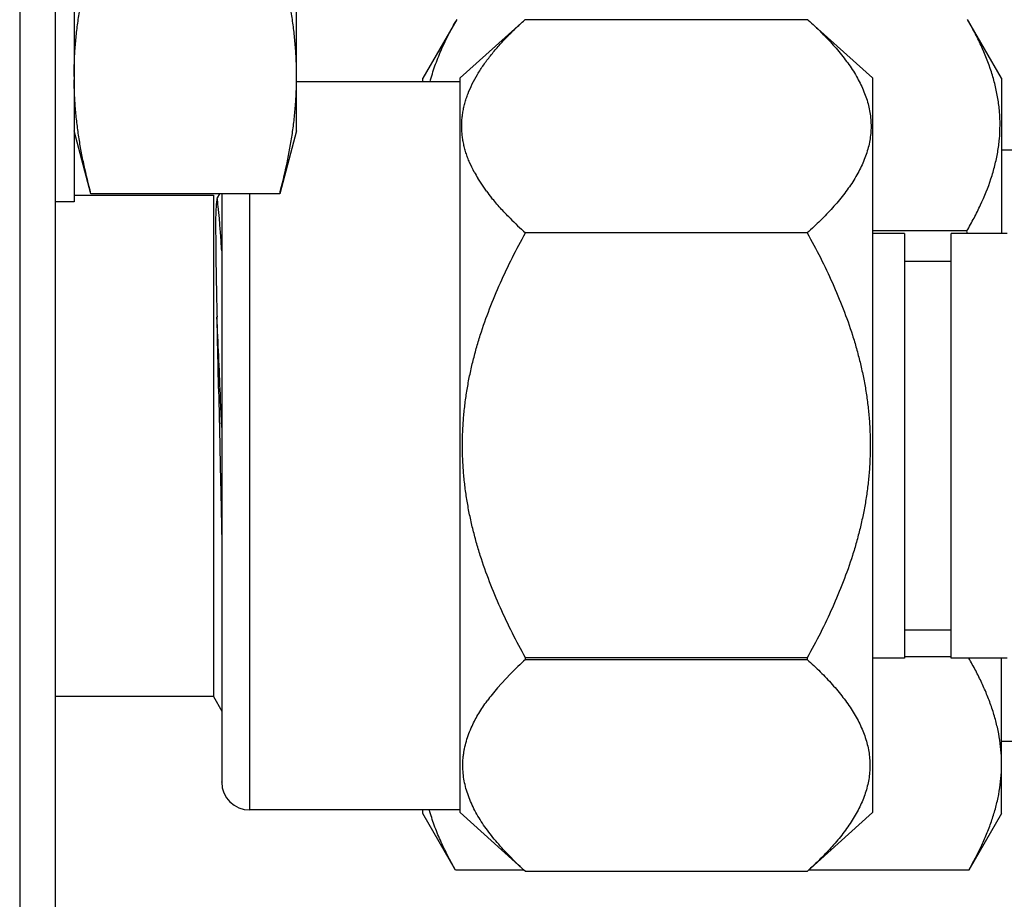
# Model space of a CAD drawing. Header units: inches. Extents: x 0 to 22, y 0 to 17.
# Tile 31 of 59: x 11.908 to 12.22, y 11.692 to 11.971. Entities that reach past the tile are written whole.
import ezdxf

# ---------------------------------------------------------------- set-up
doc = ezdxf.new("R2010")
doc.units = ezdxf.units.IN
doc.header["$LTSCALE"] = 1.21
doc.header["$MEASUREMENT"] = 0
doc.layers.get('0').update_dxf_attribs({"linetype": 'CONTINUOUS'})

msp = doc.modelspace()

# ---------------------------------------------------------------- linework, layer by layer
at = {"color": 7, "linetype": 'CONTINUOUS'}
for p, q in [((11.9076618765, 14.2971363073), (11.9076618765, 10.9648863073)), ((11.9189118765, 14.2896363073), (11.9189118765, 11.1952038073)), ((11.9249118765, 12.2166273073), (11.9249118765, 11.9136273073)), ((11.9954118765, 11.9361272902), (11.9954118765, 12.1941273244)), ((12.0462019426, 11.9714244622), (12.0354512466, 11.9528037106)), ((12.0472888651, 11.9529014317), (12.0676771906, 11.971273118)), ((12.067676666, 11.9712724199), (12.0677558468, 11.9713439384)), ((12.1574813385, 11.971343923), (12.0677558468, 11.9713439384)), ((12.1574813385, 11.971343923), (12.1575606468, 11.971272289)), ((12.177948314, 11.9529014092), (12.1575601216, 11.9712729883)), ((12.2188262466, 11.9528037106), (12.2080755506, 11.9714244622)), ((12.0354512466, 11.9517103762), (12.0354512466, 11.9528036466)), ((12.0472888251, 11.7199784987), (12.0472888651, 11.9529014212)), ((12.177948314, 11.9529013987), (12.1779482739, 11.7199784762)), ((12.2188262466, 11.9528036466), (12.2188262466, 11.9035804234)), ((12.0472888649, 11.9517103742), (11.9954118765, 11.9517103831)), ((11.9302591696, 11.9161709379), (11.9249118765, 11.9361273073)), ((11.9954118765, 11.9361273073), (11.9900645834, 11.9161709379)), ((12.2930762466, 11.9300162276), (12.2188262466, 11.9300162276)), ((12.0556011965, 11.9170212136), (12.0528688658, 11.9210833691)), ((11.9249118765, 11.9157662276), (11.9690762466, 11.9157662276)), ((11.9900645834, 11.9161709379), (11.9302591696, 11.9161709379)), ((11.9690762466, 11.9157662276), (11.9690762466, 11.7567662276)), ((11.9709366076, 11.9161709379), (11.9702052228, 11.9149472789)), ((11.9716982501, 11.9161709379), (11.9716982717, 11.7297639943)), ((11.9249118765, 11.9136273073), (11.9189118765, 11.9136273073)), ((12.1572789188, 11.9037852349), (12.0679580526, 11.9037852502)), ((12.2078461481, 11.9044014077), (12.1779482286, 11.9044014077)), ((12.1881353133, 11.9035804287), (12.1779483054, 11.9035804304)), ((12.1881353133, 11.9035804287), (12.1881352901, 11.7689347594)), ((12.2028990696, 11.7689347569), (12.2028990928, 11.9035804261)), ((12.2206156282, 11.9035804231), (12.2028990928, 11.9035804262)), ((12.2080817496, 11.9035858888), (12.2078461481, 11.9044014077)), ((12.2028990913, 11.8947221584), (12.1881353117, 11.894722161)), ((11.9707005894, 11.8544448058), (11.9707727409, 11.8508950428)), ((11.9713381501, 11.8507698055), (11.9712627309, 11.8525880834)), ((11.9707727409, 11.8508950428), (11.9710630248, 11.8363650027)), ((11.9716972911, 11.8420342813), (11.9713381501, 11.8507698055)), ((11.9710630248, 11.8363650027), (11.9711956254, 11.8297490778)), ((11.9711956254, 11.8297490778), (11.9713651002, 11.8214356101)), ((11.9713651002, 11.8214356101), (11.9716983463, 11.8053867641)), ((12.2028990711, 11.7777930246), (12.1881352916, 11.7777930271)), ((12.1572788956, 11.7690642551), (12.0679580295, 11.7690642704)), ((12.0679580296, 11.768516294), (12.0679580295, 11.7690642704)), ((12.0679580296, 11.768516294), (12.1572788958, 11.7685162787)), ((12.1572788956, 11.7690642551), (12.1572788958, 11.7685162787)), ((12.1881352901, 11.7689347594), (12.1779482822, 11.7689347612)), ((12.2028990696, 11.7694014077), (12.1881352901, 11.7694014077)), ((12.2206156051, 11.7689347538), (12.2028990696, 11.7689347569)), ((12.2188262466, 11.7197297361), (12.2188262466, 11.7689347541)), ((12.059128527, 11.759559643), (12.0631518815, 11.7639178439)), ((11.9690762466, 11.7567662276), (11.9189118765, 11.7567662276)), ((11.9690762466, 11.7567662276), (11.9717766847, 11.7520889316)), ((12.2930762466, 11.7425162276), (12.2188262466, 11.7425162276)), ((11.9716982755, 11.7296631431), (11.9716982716, 11.7297698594)), ((11.9716982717, 11.7297639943), (11.9716982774, 11.7296895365)), ((12.0472888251, 11.7208048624), (11.9805565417, 11.7208048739)), ((12.0354512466, 11.7197297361), (12.0354512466, 11.7208048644)), ((12.0458352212, 11.701743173), (12.0354512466, 11.7197287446)), ((12.0472888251, 11.719978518), (12.0679581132, 11.7013536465)), ((12.1779482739, 11.7199784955), (12.1572789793, 11.7013536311)), ((12.2188262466, 11.7197287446), (12.208442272, 11.701743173)), ((12.0675258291, 11.701743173), (12.0458352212, 11.701743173)), ((12.157278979, 11.7013542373), (12.0679581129, 11.7013542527)), ((12.208442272, 11.701743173), (12.1577112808, 11.701743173))]:
    msp.add_line(p, q, dxfattribs=at)
at = {"color": 9, "linetype": 'CONTINUOUS'}
msp.add_line((11.9805565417, 11.7208048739), (11.9805565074, 11.9161709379), dxfattribs=at)
at = {"color": 7, "linetype": 'CONTINUOUS'}
for centre, radius, start, end in [((12.0913921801, 11.9444128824), 0.0450367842, 208.2793461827, 211.1988735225), ((12.1079232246, 11.9557228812), 0.065080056, 216.4896699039, 218.8022759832), ((12.14705263, 11.9920049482), 0.1184845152, 224.861615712, 228.1215915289), ((6.4871921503, 11.625959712), 5.4887512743, 2.3663928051, 2.6226803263), ((6.7425142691, 11.7506215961), 5.2292170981, 1.137650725, 1.3861592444), ((12.1459818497, 11.6821575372), 0.1163853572, 132.0973318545, 135.3723563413), ((12.1133811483, 11.7128328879), 0.071601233, 139.2623025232, 141.4510229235), ((12.1065687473, 11.7182258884), 0.0629125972, 141.4258503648, 143.7936749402), ((11.9805565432, 11.7296631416), 0.0088582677, 179.9999901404, 269.9999901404)]:
    msp.add_arc(centre, radius, start, end, dxfattribs=at)
for points, knots in [([(11.9249118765, 11.9534100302), (11.9249118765, 11.9549670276), (11.9249724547, 11.9580830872), (11.9252434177, 11.9627540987), (11.9256898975, 11.9674214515), (11.9263046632, 11.9720835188), (11.9270784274, 11.9767392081), (11.928310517, 11.9829506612), (11.9294361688, 11.9875776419), (11.9302591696, 11.9906491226)], [0, 0, 0, 0, 0.1238039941, 0.2477455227, 0.3719526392, 0.4965358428, 0.6215829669, 0.7471570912, 1, 1, 1, 1]), ([(11.9954118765, 11.9534100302), (11.9954118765, 11.9549670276), (11.9953512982, 11.9580830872), (11.9950803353, 11.9627540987), (11.9946338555, 11.9674214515), (11.9940190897, 11.9720835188), (11.9932453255, 11.9767392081), (11.9920132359, 11.9829506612), (11.9908875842, 11.9875776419), (11.9900645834, 11.9906491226)], [0, 0, 0, 0, 0.1238039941, 0.2477455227, 0.3719526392, 0.4965358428, 0.6215829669, 0.7471570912, 1, 1, 1, 1]), ([(12.0377296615, 11.9517178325), (12.0381744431, 11.9533989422), (12.0392206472, 11.9567566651), (12.0411884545, 11.9617065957), (12.0435232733, 11.9666136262), (12.0452783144, 11.9698246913), (12.0462019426, 11.9714244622)], [0, 0, 0, 0, 0.2425378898, 0.4898709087, 0.7423567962, 1, 1, 1, 1]), ([(12.0517306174, 11.9230757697), (12.0511963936, 11.9240705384), (12.0504595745, 11.9255853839), (12.0496280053, 11.9276519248), (12.0490922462, 11.9291990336), (12.0486427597, 11.9307532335), (12.0482818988, 11.9323134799), (12.0480116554, 11.9338785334), (12.047833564, 11.9354470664), (12.0477486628, 11.9370176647), (12.0477574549, 11.9385888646), (12.0478598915, 11.9401591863), (12.0480553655, 11.9417271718), (12.0483427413, 11.9432914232), (12.0487203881, 11.94485062), (12.0491862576, 11.9464035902), (12.0499267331, 11.9484783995), (12.0510657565, 11.9510541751), (12.0527294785, 11.9540818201), (12.0546725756, 11.9570650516), (12.056867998, 11.9600023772), (12.0592898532, 11.9628938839), (12.0619139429, 11.9657404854), (12.064718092, 11.9685437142), (12.0666743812, 11.9703664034), (12.067676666, 11.9712724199)], [0, 0, 0, 0, 0.0610551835, 0.0909324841, 0.1204147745, 0.149545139, 0.1783750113, 0.2069635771, 0.2353766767, 0.2636852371, 0.2919633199, 0.320285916, 0.3487266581, 0.3773556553, 0.406237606, 0.4354303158, 0.4649836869, 0.5253139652, 0.5874797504, 0.6515923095, 0.7176672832, 0.7856521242, 0.8554509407, 0.9269436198, 1, 1, 1, 1]), ([(12.1575606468, 11.971272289), (12.1582733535, 11.9706280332), (12.1596745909, 11.9693337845), (12.1617134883, 11.9673580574), (12.163667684, 11.9653610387), (12.1655297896, 11.963342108), (12.1672918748, 11.9613007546), (12.1689454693, 11.9592366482), (12.1704816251, 11.9571496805), (12.1718910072, 11.9550400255), (12.1731640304, 11.9529082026), (12.1742910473, 11.9507551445), (12.1752625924, 11.948582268), (12.1760696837, 11.9463915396), (12.1767041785, 11.9441855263), (12.1771591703, 11.9419674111), (12.1774293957, 11.9397409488), (12.1775115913, 11.9375103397), (12.177404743, 11.9352800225), (12.1771101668, 11.9330544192), (12.1766314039, 11.9308376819), (12.1759739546, 11.9286334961), (12.1751449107, 11.9264449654), (12.1741525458, 11.9242745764), (12.1730059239, 11.9221242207), (12.1717145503, 11.9199952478), (12.1702880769, 11.9178885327), (12.1687360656, 11.9158045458), (12.167067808, 11.913743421), (12.1652921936, 11.9117050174), (12.1634176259, 11.9096889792), (12.161451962, 11.907694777), (12.1594025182, 11.9057217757), (12.1579947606, 11.9044291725), (12.1572789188, 11.9037857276)], [0, 0, 0, 0, 0.0356668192, 0.0708076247, 0.1053899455, 0.1393823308, 0.1727551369, 0.2054824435, 0.2375441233, 0.2689285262, 0.2996355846, 0.3296802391, 0.3590958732, 0.3879372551, 0.4162823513, 0.4442322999, 0.4719089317, 0.4994496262, 0.5269998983, 0.5547046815, 0.5826997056, 0.6111043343, 0.6400167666, 0.6695118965, 0.6996415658, 0.7304365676, 0.7619096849, 0.794059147, 0.8268720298, 0.860327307, 0.8943984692, 0.9290555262, 0.9642668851, 1, 1, 1, 1]), ([(12.2078461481, 11.9044014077), (12.2086328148, 11.9057519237), (12.2101410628, 11.9084614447), (12.2128599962, 11.9139155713), (12.2151162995, 11.9194842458), (12.2167698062, 11.9251478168), (12.2176737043, 11.9293855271), (12.2182324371, 11.9336401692), (12.2184313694, 11.9379042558), (12.2182675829, 11.9421687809), (12.2177431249, 11.9464246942), (12.216871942, 11.9506643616), (12.2152596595, 11.956330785), (12.213039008, 11.9619037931), (12.2103503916, 11.9673617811), (12.2088557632, 11.9700730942), (12.2080755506, 11.9714244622)], [0, 0, 0, 0, 0.0660409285, 0.1309776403, 0.257468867, 0.3192028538, 0.3800964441, 0.4403755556, 0.5003223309, 0.5602534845, 0.6204873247, 0.6813105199, 0.7429552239, 0.8692363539, 0.9340647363, 1, 1, 1, 1]), ([(11.9302591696, 11.9161709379), (11.9294590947, 11.9191568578), (11.9283618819, 11.9236543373), (11.9271515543, 11.9296908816), (11.9263849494, 11.9342155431), (11.925767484, 11.9387463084), (11.9253078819, 11.9432822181), (11.9250130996, 11.9478218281), (11.9249295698, 11.9508507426), (11.9249164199, 11.9523643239)], [0, 0, 0, 0, 0.2528049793, 0.3783820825, 0.5034429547, 0.6280448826, 0.7522679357, 0.8762134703, 1, 1, 1, 1]), ([(11.9900645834, 11.9161709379), (11.9908875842, 11.9192424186), (11.992013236, 11.9238693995), (11.9932453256, 11.9300808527), (11.9940190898, 11.9347365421), (11.9946338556, 11.9393986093), (11.9950803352, 11.9440659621), (11.9953512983, 11.9487369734), (11.9954118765, 11.9518530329), (11.9954118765, 11.9534100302)], [0, 0, 0, 0, 0.252842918, 0.378417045, 0.5034641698, 0.6280473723, 0.7522544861, 0.8761960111, 1, 1, 1, 1]), ([(11.9702052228, 11.9149472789), (11.9700679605, 11.9139825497), (11.9698625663, 11.9118933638), (11.9697389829, 11.9085118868), (11.9697564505, 11.9046221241), (11.9698048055, 11.9001695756), (11.9698494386, 11.8951343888), (11.9699294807, 11.8895533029), (11.9700525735, 11.8834879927), (11.9701497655, 11.8792903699), (11.9702011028, 11.8771199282)], [0, 0, 0, 0, 0.0772356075, 0.1662160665, 0.2680958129, 0.3855139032, 0.5191597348, 0.6672025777, 0.8279202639, 1, 1, 1, 1]), ([(12.0630693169, 11.9084263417), (12.0625434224, 11.9089562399), (12.0615102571, 11.9100201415), (12.0600097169, 11.911640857), (12.0585728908, 11.9132759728), (12.0576531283, 11.9143845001), (12.0572054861, 11.9149414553)], [0, 0, 0, 0, 0.2554079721, 0.5073035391, 0.7555439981, 1, 1, 1, 1]), ([(12.0479901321, 11.8364247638), (12.0479901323, 11.8379045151), (12.04805246, 11.8408643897), (12.0483318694, 11.8452960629), (12.0487940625, 11.8497124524), (12.0494340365, 11.8541065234), (12.0502451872, 11.858472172), (12.0512196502, 11.8628042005), (12.0523486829, 11.867098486), (12.054047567, 11.8727691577), (12.0565107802, 11.8797506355), (12.0599335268, 11.8879464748), (12.0637538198, 11.895963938), (12.0665251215, 11.9011958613), (12.0679580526, 11.9037852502)], [0, 0, 0, 0, 0.062501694, 0.1250032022, 0.1875049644, 0.2500067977, 0.312508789, 0.3750109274, 0.4375132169, 0.5000156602, 0.6250067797, 0.7500017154, 0.8749996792, 1, 1, 1, 1]), ([(12.1572789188, 11.9037852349), (12.1587118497, 11.9011958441), (12.161483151, 11.8959639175), (12.1653034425, 11.8879464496), (12.1687261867, 11.8797506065), (12.1711893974, 11.8727691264), (12.1728882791, 11.8670984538), (12.1740173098, 11.8628041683), (12.1749917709, 11.8584721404), (12.1758029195, 11.8541064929), (12.1764428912, 11.8497124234), (12.1769050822, 11.8452960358), (12.1771844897, 11.840864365), (12.1772468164, 11.837904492), (12.1772468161, 11.8364247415)], [0, 0, 0, 0, 0.1250003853, 0.2499983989, 0.3749933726, 0.4999845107, 0.5624869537, 0.6249892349, 0.6874913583, 0.7499933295, 0.812495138, 0.8749968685, 0.937498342, 1, 1, 1, 1]), ([(12.0679580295, 11.7690642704), (12.0665251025, 11.7716536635), (12.0637537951, 11.7768855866), (12.0599335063, 11.784903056), (12.0565107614, 11.7930988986), (12.0540475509, 11.8000803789), (12.0523486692, 11.8057510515), (12.0512196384, 11.810045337), (12.0502451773, 11.8143773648), (12.0494340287, 11.8187430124), (12.048794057, 11.8231370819), (12.048331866, 11.8275534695), (12.0480524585, 11.8319851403), (12.0479901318, 11.8349450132), (12.0479901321, 11.8364247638)], [0, 0, 0, 0, 0.1250003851, 0.2499983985, 0.3749933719, 0.4999845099, 0.562486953, 0.6249892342, 0.6874913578, 0.7499933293, 0.8124951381, 0.8749968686, 0.9374983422, 1, 1, 1, 1]), ([(12.1772468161, 11.8364247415), (12.1772468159, 11.8349449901), (12.1771844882, 11.8319851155), (12.1769050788, 11.8275534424), (12.1764428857, 11.8231370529), (12.1758029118, 11.8187429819), (12.174991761, 11.8143773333), (12.1740172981, 11.8100453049), (12.1728882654, 11.8057510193), (12.1711893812, 11.8000803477), (12.1687261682, 11.7930988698), (12.1653034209, 11.7849030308), (12.1614831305, 11.7768855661), (12.1587118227, 11.7716536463), (12.1572788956, 11.7690642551)], [0, 0, 0, 0, 0.0625016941, 0.1250032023, 0.1875049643, 0.2500067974, 0.3125087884, 0.3750109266, 0.437513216, 0.5000156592, 0.6250067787, 0.7500017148, 0.874999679, 1, 1, 1, 1]), ([(12.1572788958, 11.7685162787), (12.1579867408, 11.7678751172), (12.1593784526, 11.7665871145), (12.161403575, 11.764621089), (12.1633447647, 11.7626340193), (12.1651947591, 11.7606253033), (12.1669457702, 11.7585944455), (12.1685894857, 11.7565411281), (12.17011713, 11.7544652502), (12.1715195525, 11.7523669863), (12.1727873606, 11.7502468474), (12.1739111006, 11.7481057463), (12.1748814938, 11.7459450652), (12.1756897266, 11.7437667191), (12.1763277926, 11.7415732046), (12.1767888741, 11.7393676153), (12.177067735, 11.737153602), (12.1771610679, 11.7349352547), (12.1770677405, 11.7327169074), (12.1767888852, 11.7305028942), (12.1763278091, 11.728297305), (12.1756897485, 11.7261037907), (12.1748815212, 11.7239254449), (12.1739111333, 11.7217647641), (12.1727873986, 11.7196236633), (12.1715195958, 11.7175035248), (12.1701171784, 11.7154052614), (12.1685895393, 11.713329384), (12.1669458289, 11.7112760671), (12.1651948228, 11.7092452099), (12.1633448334, 11.7072364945), (12.1614036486, 11.7052494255), (12.159378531, 11.7032834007), (12.1579868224, 11.7019953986), (12.157278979, 11.7013542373)], [0, 0, 0, 0, 0.0356848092, 0.0708450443, 0.1054486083, 0.1394645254, 0.1728636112, 0.2056203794, 0.2377150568, 0.269136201, 0.2998837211, 0.3299722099, 0.3594342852, 0.3883234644, 0.4167159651, 0.4447107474, 0.4724272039, 0.5000002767, 0.5275733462, 0.555289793, 0.5832845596, 0.6116770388, 0.6405661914, 0.6700282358, 0.7001166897, 0.7308641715, 0.7622852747, 0.7943799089, 0.827136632, 0.8605356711, 0.8945515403, 0.9291550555, 0.964315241, 1, 1, 1, 1]), ([(12.2188262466, 11.7368441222), (12.2187866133, 11.738204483), (12.218596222, 11.7409320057), (12.2179868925, 11.7450052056), (12.2170654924, 11.749061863), (12.2158501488, 11.753096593), (12.2143623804, 11.7571062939), (12.2126248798, 11.7610889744), (12.2106613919, 11.7650439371), (12.209227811, 11.7676421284), (12.2084811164, 11.7689373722)], [0, 0, 0, 0, 0.1198485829, 0.240474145, 0.3623506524, 0.4858666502, 0.6112871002, 0.7387598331, 0.8683400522, 1, 1, 1, 1]), ([(12.0510229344, 11.7474103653), (12.0516610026, 11.7487903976), (12.0527553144, 11.7508252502), (12.0544224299, 11.7534447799), (12.0553324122, 11.7547423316), (12.0558048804, 11.7553880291)], [0, 0, 0, 0, 0.4897305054, 0.7422846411, 1, 1, 1, 1]), ([(12.0482615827, 11.7377925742), (12.0483054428, 11.7381981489), (12.0484118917, 11.7390095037), (12.0486986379, 11.740631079), (12.0491954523, 11.7426550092), (12.0499996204, 11.7450581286), (12.0506618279, 11.7466293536), (12.0510229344, 11.7474103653)], [0, 0, 0, 0, 0.1217870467, 0.2441976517, 0.4914919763, 0.7431190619, 1, 1, 1, 1]), ([(12.0679581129, 11.7013542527), (12.0671935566, 11.7020467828), (12.0656924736, 11.7034383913), (12.0635143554, 11.705565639), (12.0614355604, 11.7077175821), (12.0594653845, 11.7098949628), (12.0576138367, 11.7120983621), (12.0558916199, 11.7143281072), (12.0543100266, 11.7165842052), (12.052880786, 11.7188662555), (12.0516158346, 11.7211733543), (12.0505270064, 11.723503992), (12.0496256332, 11.725855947), (12.0489220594, 11.728226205), (12.0484250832, 11.730610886), (12.0481413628, 11.733005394), (12.0480748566, 11.7354042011), (12.0481757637, 11.736999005), (12.0482615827, 11.7377925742)], [0, 0, 0, 0, 0.0719592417, 0.142768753, 0.2123533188, 0.2806404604, 0.3475635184, 0.4130667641, 0.477111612, 0.5396843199, 0.6008048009, 0.6605359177, 0.7189919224, 0.7763442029, 0.8328221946, 0.8887075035, 0.9443204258, 1, 1, 1, 1]), ([(12.208442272, 11.701743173), (12.2099286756, 11.7043176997), (12.2120010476, 11.7082345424), (12.2143448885, 11.7135982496), (12.2158387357, 11.7176162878), (12.2170584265, 11.7216596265), (12.2179839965, 11.72572493), (12.2185951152, 11.729807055), (12.2187865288, 11.7325404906), (12.2188262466, 11.7339037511)], [0, 0, 0, 0, 0.2612154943, 0.3887066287, 0.5141347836, 0.6376546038, 0.7595346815, 0.8801618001, 1, 1, 1, 1]), ([(12.0458352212, 11.701743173), (12.0449413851, 11.7032913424), (12.0432387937, 11.7063984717), (12.0409583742, 11.7111427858), (12.0390140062, 11.7159271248), (12.0379597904, 11.7191711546), (12.0375043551, 11.7207959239)], [0, 0, 0, 0, 0.2572768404, 0.5096698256, 0.7571549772, 1, 1, 1, 1])]:
    msp.add_open_spline(points, degree=3, knots=knots, dxfattribs=at)
at = {"color": 9, "linetype": 'CONTINUOUS'}
msp.add_open_spline([(11.9716995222, 11.8981459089), (11.9715824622, 11.8999863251), (11.9713530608, 11.903385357), (11.9709887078, 11.9080413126), (11.9706323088, 11.911800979), (11.9703662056, 11.9139996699), (11.9702216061, 11.9149392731)], degree=3, knots=[0, 0, 0, 0, 0.3281005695, 0.6061113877, 0.8308618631, 1, 1, 1, 1], dxfattribs=at)

doc.saveas('drawing.dxf')
